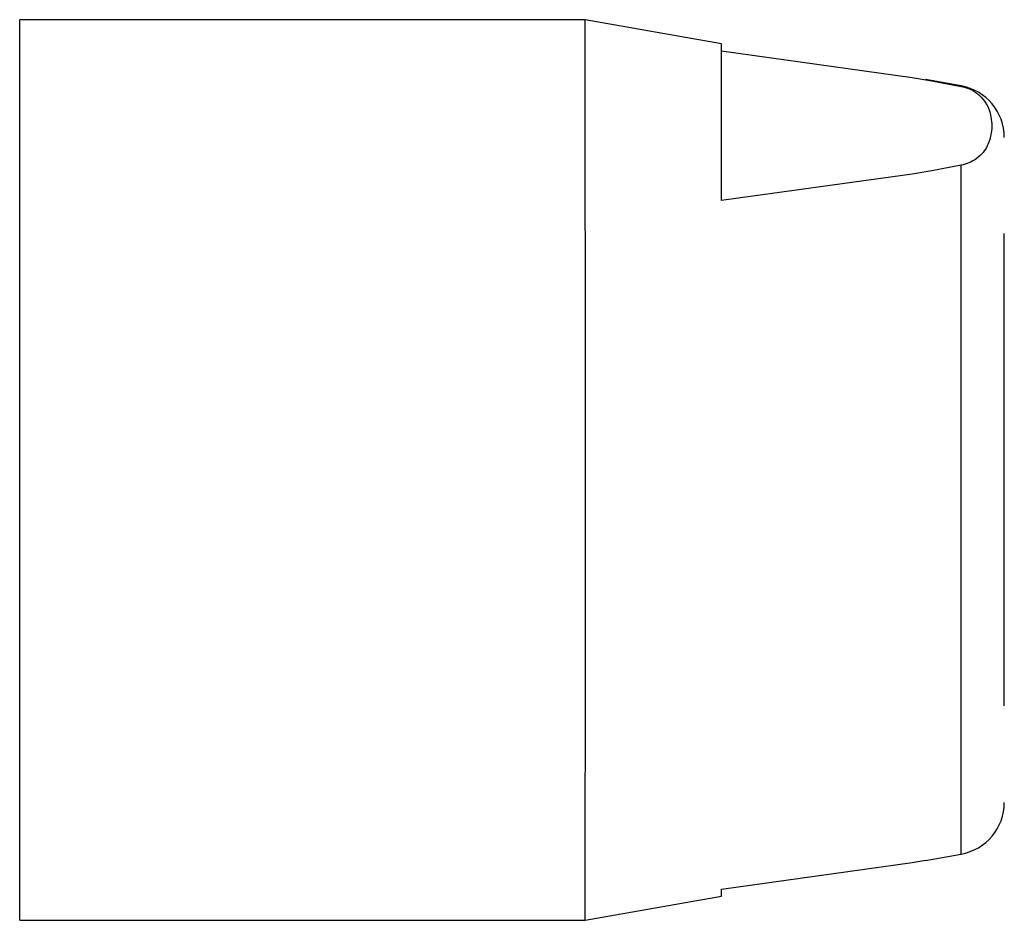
# Model space of a CAD drawing. Header units: inches. Extents: x 2.4 to 40.6, y 0.9 to 32.7.
# Tile 68 of 68: x 40.248 to 40.618, y 23.757 to 24.096. Entities that reach past the tile are written whole.
import ezdxf

# ---------------------------------------------------------------- set-up
doc = ezdxf.new("R2010")
doc.units = ezdxf.units.IN
doc.header["$MEASUREMENT"] = 0

msp = doc.modelspace()

# ---------------------------------------------------------------- linework, layer by layer
at = {"color": 7, "linetype": 'Continuous', "lineweight": 25}
for p, q in [((40.4605876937, 24.0959511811), (40.2479892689, 24.0959511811)), ((40.5117687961, 24.0869265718), (40.4605876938, 24.0959511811)), ((40.5117670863, 24.0841894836), (40.5833909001, 24.0742779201)), ((40.5833909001, 24.0742779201), (40.5908671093, 24.0729749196)), ((40.6018012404, 24.0710514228), (40.5884627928, 24.073403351)), ((40.5908671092, 24.0729749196), (40.6018016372, 24.070889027)), ((40.6018016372, 24.070889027), (40.6018012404, 24.0710514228)), ((40.6018063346, 24.0412311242), (40.5908724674, 24.0391452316)), ((40.5833966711, 24.0378422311), (40.5117759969, 24.0279306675)), ((40.5908724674, 24.0391452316), (40.5833966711, 24.0378422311)), ((40.5884564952, 23.7799152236), (40.6018012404, 23.7822682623)), ((40.5117705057, 23.7691302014), (40.5833911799, 23.779041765)), ((40.5833911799, 23.779041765), (40.5884548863, 23.7799243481)), ((40.4605876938, 23.757368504), (40.5117687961, 23.7663931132)), ((40.2479892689, 23.7573685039), (40.4605876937, 23.7573685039))]:
    msp.add_line(p, q, dxfattribs=at)
at = {"color": 7, "linetype": 'Continuous', "lineweight": 25, "flags": 128}
for points in [[(40.2479892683, 23.7573685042), (40.2479909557, 23.7598878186), (40.2479934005, 23.7731013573), (40.2479955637, 23.796779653), (40.2479972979, 23.8293090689), (40.247998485, 23.8684727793), (40.247999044, 23.9116018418), (40.2479989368, 23.9557570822), (40.2479981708, 23.9979293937), (40.2479967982, 24.0352448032), (40.2479949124, 24.065160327), (40.2479926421, 24.0856372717), (40.2479901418, 24.0952801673), (40.2479892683, 24.0959511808)], [(40.4605969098, 23.8684727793), (40.4605974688, 23.9116018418), (40.4605973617, 23.9557570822), (40.4605965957, 23.9979293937), (40.460595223, 24.0352448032), (40.4605933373, 24.065160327), (40.4605910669, 24.0856372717), (40.4605885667, 24.0952801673), (40.4605876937, 24.0959511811)], [(40.5117759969, 24.0279306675), (40.5117751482, 24.0436164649), (40.5117741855, 24.0572057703), (40.5117731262, 24.0684549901), (40.5117719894, 24.0771624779), (40.5117707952, 24.0831721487), (40.5117695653, 24.0863762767), (40.5117687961, 24.0869265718)], [(40.6018012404, 23.7822682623), (40.6018034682, 23.7874767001), (40.6018058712, 23.8063785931), (40.6018078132, 23.8372546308), (40.6018091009, 23.877031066), (40.601809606, 23.9217481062), (40.6018092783, 23.9669541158), (40.6018081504, 24.0081487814), (40.6018063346, 24.0412311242)], [(40.6180662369, 23.8431663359), (40.618064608, 23.8598437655), (40.6180634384, 23.8855450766), (40.618062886, 23.9167991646), (40.6180630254, 23.9493849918), (40.6180638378, 23.9789016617), (40.6180652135, 24.0013627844), (40.6180669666, 24.0137348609), (40.6180680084, 24.015570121)], [(40.4605876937, 23.7573685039), (40.4605893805, 23.7598878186), (40.4605918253, 23.7731013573), (40.4605939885, 23.796779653), (40.4605957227, 23.8293090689), (40.4605969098, 23.8684727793)], [(40.5117687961, 23.7663931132), (40.5117692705, 23.7666022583), (40.5117705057, 23.7691302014)]]:
    msp.add_lwpolyline(points, dxfattribs=at)
at = {"color": 7, "linetype": 'Continuous', "lineweight": 25}
for centre, radius, start, end in [((40.5983829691, 24.0516654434), 0.0196850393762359, 359.9966785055, 80.0000000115), ((40.5983829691, 23.8016542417), 0.0196850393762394, 279.9999999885, 0.0033214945)]:
    msp.add_arc(centre, radius, start, end, dxfattribs=at)
for points, knots in [([(40.60180163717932, 24.07088902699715), (40.60292238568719, 24.07057542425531), (40.60594067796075, 24.06973085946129), (40.61081755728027, 24.06611600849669), (40.6133071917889, 24.06047451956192), (40.61355028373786, 24.05399527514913), (40.61199716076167, 24.04842343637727), (40.6091858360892, 24.04460704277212), (40.60527019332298, 24.042169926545), (40.60283527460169, 24.04150999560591), (40.60180633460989, 24.04123112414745)], [0, 0, 0, 0, 0.0467951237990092, 0.1260241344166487, 0.3683910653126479, 0.585951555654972, 0.7406396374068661, 0.8994926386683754, 0.9575279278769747, 1, 1, 1, 1]), ([(40.61807307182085, 23.83801041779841), (40.61807319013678, 23.83980391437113), (40.61807399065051, 23.85193853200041), (40.61807443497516, 23.86908337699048), (40.61807481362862, 23.88369421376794)], [0, 0, 0, 0, 0.1478000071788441, 1, 1, 1, 1])]:
    msp.add_open_spline(points, degree=3, knots=knots, dxfattribs=at)

doc.saveas('drawing.dxf')
